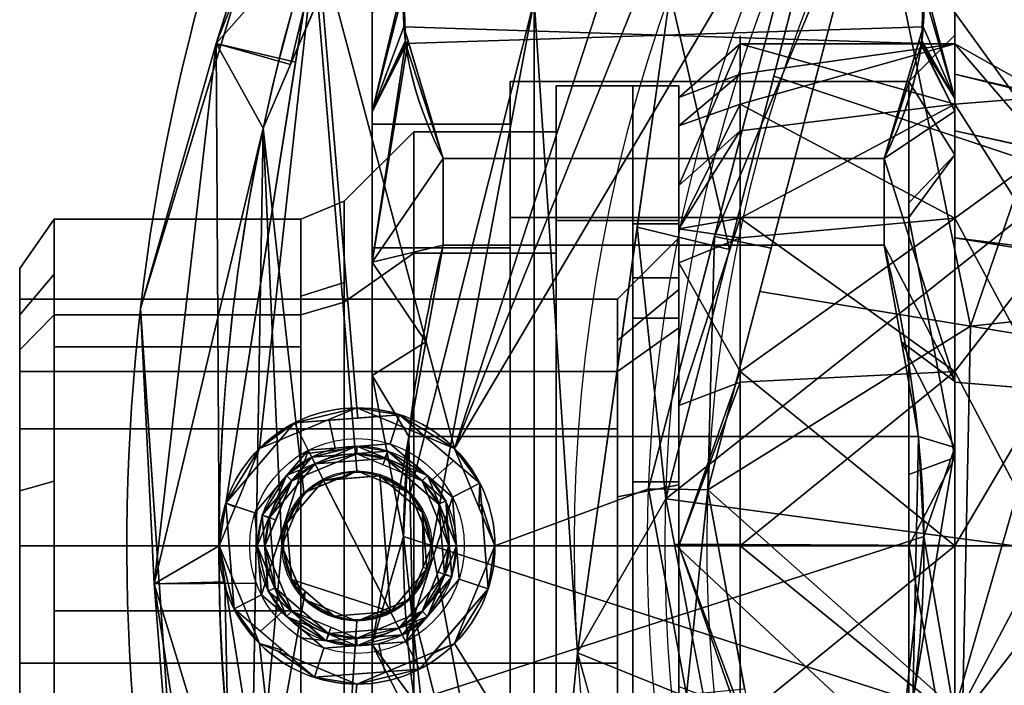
# Model space of a CAD drawing. Header units: millimetres. Extents: x -72 to 72, y -168 to 68.
# Tile 23 of 205: x -72 to -39, y -5 to 17. Entities that reach past the tile are written whole.
import ezdxf

# ---------------------------------------------------------------- set-up
doc = ezdxf.new("R2010")
doc.units = ezdxf.units.MM
for name, color, linetype, true_color in [('100', 7, 'Continuous', 0xffffff), ('102', 7, 'Continuous', 0xffffff), ('103', 7, 'Continuous', 0xffffff)]:
    doc.layers.add(name, color=color, linetype=linetype, true_color=true_color)

msp = doc.modelspace()

# ---------------------------------------------------------------- linework, layer by layer
at = {"layer": '100', "color": 163, "linetype": 'Continuous', "extrusion": (1, 0, 0)}
for centre in [(0, 0, -48), (0, 0, -41)]:
    msp.add_circle(centre, 16.625, dxfattribs=at)
at = {"layer": '100', "color": 163, "linetype": 'Continuous', "extrusion": (-1, 0, 0)}
msp.add_circle((0, 0, 50), 14.624, dxfattribs=at)
at = {"layer": '100', "color": 163, "linetype": 'Continuous'}
for centre, radius in [((-60.5, 0, 97), 4.5), ((-60.5, 0, 103), 3.5), ((-60.5, 0, 81.046), 2.446), ((-60.5, 0, 81), 2.446)]:
    msp.add_circle(centre, radius, dxfattribs=at)
at = {"layer": '100', "color": 163, "linetype": 'Continuous', "extrusion": (0, 0, -1)}
for centre, radius in [((60.5, 0, -102), 4.5), ((60.5, 0, -97), 3.25), ((60.5, 0, -89), 3.25), ((60.5, 0, -89), 3), ((60.5, 0, -97), 3), ((60.5, 0, -81), 2.4)]:
    msp.add_circle(centre, radius, dxfattribs=at)
for centre, radius, start, end in [((0, 0, -94), 68, 283.06797, 256.93203), ((0, 0, -81), 65, 283.06797, 256.93203), ((0, 0, -97), 51.024, 286.7388, 253.2612), ((0, 0, -80.215), 50.45, 286.0923, 253.9077)]:
    msp.add_arc(centre, radius, start, end, dxfattribs=at)
at = {"layer": '100', "color": 163, "linetype": 'Continuous'}
for centre, radius, start, end in [((0, 0, 84), 68, 283.06797, 256.93203), ((0, 0, 81), 53.418, 285.9698, 254.0302), ((0, 0, 97.321), 49.087, 286.8231, 253.1769), ((0, 0, 97), 65, 144.00001, 180), ((0, 0, 97), 65, 180, 216)]:
    msp.add_arc(centre, radius, start, end, dxfattribs=at)
for points in [[(-60.371, 31.294, 84), (-58.536, 32.845, 81.879), (-65.093, 16.377, 81.879)], [(-62.665, 15.7, 81), (-65.093, 16.377, 81.879), (-58.536, 32.845, 81.879)], [(-65.093, 16.377, 96.121), (-58.536, 32.845, 96.121), (-60.371, 31.294, 94)], [(-58.536, 32.845, 96.121), (-65.093, 16.377, 96.121), (-61.819, 20.086, 97)], [(-58.536, 32.845, 81.879), (-55.898, 31.469, 81), (-62.665, 15.7, 81)], [(-45.379, 23.329, 97), (-45.305, 32.916, 97), (-57.318, 3.182, 97)], [(-57.318, 3.182, 97), (-45.305, 32.916, 97), (-48.242, 31.116, 97)], [(-57.318, 3.182, 97), (-48.242, 31.116, 97), (-51.591, 31.92, 97), (-61.819, 20.086, 97)], [(-65.093, 16.377, 81.879), (-64.95, 16.287, 84), (-60.371, 31.294, 84)], [(-60.371, 31.294, 94), (-64.95, 16.287, 94), (-65.093, 16.377, 96.121)], [(-67.558, 7.738, 94), (-60.688, 30.254, 94), (-60.688, 30.254, 84), (-67.558, 7.738, 84)], [(-57.318, 3.182, 97), (-56, 0, 97), (-50.99, 1.861, 97), (-45.379, 23.329, 97)], [(-43.643, 22.468, 97.321), (-45.379, 23.329, 97), (-48.84, 10.088, 97)], [(-44.968, 22.871, 80.215), (-48.348, 9.661, 80.215), (-50.291, 18.008, 81)], [(-37.143, 12.068, 74.637), (-46.902, 15.314, 80.215), (-44.968, 22.871, 80.215)], [(-31.596, 22.956, 74.637), (-37.143, 12.068, 74.637), (-44.968, 22.871, 80.215)], [(-48.84, 10.088, 97), (-46.989, 9.705, 97.321), (-43.643, 22.468, 97.321)], [(-43.643, 22.468, 97.321), (-47.357, 8.301, 97.321), (-40.495, 7.169, 99.326)], [(-40.495, 7.169, 99.326), (-36.375, 19.185, 99.326), (-43.643, 22.468, 97.321)], [(-65.093, 16.377, 96.121), (-62.502, 15.774, 97), (-61.819, 20.086, 97)], [(-61.819, 20.086, 97), (-65, 0, 97), (-63.682, 3.182, 97)], [(-63.682, 3.182, 97), (-60.5, 4.5, 97), (-61.819, 20.086, 97)], [(-61.819, 20.086, 97), (-60.5, 4.5, 97), (-57.318, 3.182, 97)], [(-36.375, 19.185, 99.326), (-40.495, 7.169, 99.326), (-31.938, 8.07, 100)], [(-48.348, 9.661, 80.215), (-51.36, 10.389, 81), (-50.291, 18.008, 81)], [(-63.556, 13.623, 81), (-61.772, 17.781, 81), (-60.5, 2.446, 81), (-62.229, 1.729, 81)], [(-61.772, 17.781, 81), (-54.723, 17.781, 81), (-58.771, 1.729, 81), (-60.5, 2.446, 81)], [(-58.054, 0, 81), (-58.771, 1.729, 81), (-54.723, 17.781, 81)], [(-54.723, 17.781, 81), (-54.723, -17.781, 81), (-58.054, 0, 81)], [(-54.723, 17.781, 81), (-50.323, 17.781, 81), (-53.305, -3.477, 81)], [(-53.305, -3.477, 81), (-54.723, -17.781, 81), (-54.723, 17.781, 81)], [(-65.093, 16.377, 81.879), (-67.11, -1.234, 81.879), (-67.558, 7.738, 84)], [(-67.558, 7.738, 84), (-64.95, 16.287, 84), (-65.093, 16.377, 81.879)], [(-65.093, 16.377, 96.121), (-64.95, 16.287, 94), (-67.558, 7.738, 94)], [(-67.558, 7.738, 94), (-67.11, -1.234, 96.121), (-65.093, 16.377, 96.121)], [(-67.11, -1.234, 81.879), (-65.093, 16.377, 81.879), (-63.556, 13.623, 81)], [(-65.093, 16.377, 96.121), (-67.11, -1.234, 96.121), (-65, 0, 97)], [(-65.093, 16.377, 81.879), (-62.665, 15.7, 81), (-63.556, 13.623, 81)], [(-65, 0, 97), (-62.502, 15.774, 97), (-65.093, 16.377, 96.121)], [(-50, 11.752, 6.934), (-48, 13.529, 7.811), (-48, 16.372, 2.887)], [(-50, 14.624), (-48, 16.372, 2.887), (-48, 15.385, -2.713)], [(-48, 16.372, 2.887), (-50, 14.624), (-50, 11.752, 6.934)], [(-41, 16.372, -2.887), (-41, 10.686, -12.735), (-48, 14.397, -8.312)], [(-41, 14.397, 8.312), (-41, 16.372, -2.887), (-48, 16.372, 2.887)], [(-41, 16.372, -2.887), (-48, 15.385, -2.713), (-48, 16.372, 2.887)], [(-48, 16.372, 2.887), (-48, 13.529, 7.811), (-41, 14.397, 8.312)], [(-48, 14.397, -8.312), (-48, 15.385, -2.713), (-41, 16.372, -2.887)], [(-38, 12.882, -7.444), (-41, 13.529, -7.811), (-41, 16.372, -2.887)], [(-41, 16.372, -2.887), (-38, 14.68, 2.507), (-38, 12.882, -7.444)], [(-41, 16.372, -2.887), (-41, 15.385, 2.713), (-38, 14.68, 2.507)], [(-50.427, 1.534, 80.215), (-46.902, 15.314, 80.215), (-37.143, 12.068, 74.637)], [(-50, 13.694, -2.246), (-48, 15.385, -2.713), (-48, 14.397, -8.312)], [(-48, 15.385, -2.713), (-50, 13.694, -2.246), (-50, 14.624)], [(-38, 14.643, 2.573), (-41, 15.385, 2.713), (-41, 14.397, 8.312)], [(-41, 15.385, 2.713), (-38, 14.643, 2.573), (-38, 14.68, 2.507)], [(-50, -10.341, -10.341), (-50, 10.341, 10.341), (-50, 14.624)], [(-50, 14.624), (-50, 10.341, -10.341), (-50, 0, -14.624), (-50, -10.341, -10.341)], [(-41, 14.397, 8.312), (-38, 9.661, 11.333), (-38, 14.643, 2.573)], [(-48, 14.397, -8.312), (-50, 10.341, -10.341), (-50, 13.694, -2.246)], [(-48, 14.397, -8.312), (-48, 10.042, -11.967), (-50, 10.341, -10.341)], [(-41, 10.686, -12.735), (-48, 10.042, -11.967), (-48, 14.397, -8.312)], [(-41, 5.686, 15.622), (-41, 14.397, 8.312), (-48, 10.686, 12.735)], [(-41, 14.397, 8.312), (-48, 13.529, 7.811), (-48, 10.686, 12.735)], [(-41, 14.397, 8.312), (-41, 10.042, 11.967), (-38, 9.661, 11.333)], [(-63.556, 13.623, 81), (-63.807, -1.215, 81), (-67.11, -1.234, 81.879)], [(-62.946, 0, 81), (-63.981, -11.465, 81), (-63.556, 13.623, 81)], [(-63.556, 13.623, 81), (-62.229, 1.729, 81), (-62.946, 0, 81)], [(-48, 13.529, 7.811), (-50, 11.752, 6.934), (-50, 10.341, 10.341)], [(-50, 10.341, 10.341), (-48, 10.686, 12.735), (-48, 13.529, 7.811)], [(-41, 13.529, -7.811), (-38, 12.882, -7.444), (-38, 12.875, -7.485)], [(-41, 10.686, -12.735), (-41, 13.529, -7.811), (-38, 12.875, -7.485)], [(-41, 10.686, -12.735), (-38, 12.875, -7.485), (-38, 5.092, -13.992)], [(-37.143, 12.068, 74.637), (-39.054, 0, 74.637), (-50.427, 1.534, 80.215)], [(-50, 4.581, 12.727), (-48, 5.343, 14.68), (-48, 10.686, 12.735)], [(-48, 10.686, 12.735), (-50, 10.341, 10.341), (-50, 4.581, 12.727)], [(-41, 10.686, -12.735), (-41, 0, -16.624), (-48, 5.686, -15.622)], [(-48, 10.686, 12.735), (-48, 5.343, 14.68), (-41, 5.686, 15.622)], [(-48, 5.686, -15.622), (-48, 10.042, -11.967), (-41, 10.686, -12.735)], [(-38, 5.092, -13.992), (-41, 5.343, -14.68), (-41, 10.686, -12.735)], [(-50.427, 1.534, 80.215), (-53.305, -3.477, 81), (-51.36, 10.389, 81)], [(-51.36, 10.389, 81), (-48.348, 9.661, 80.215), (-50.427, 1.534, 80.215)], [(-50, 10.341, 10.341), (-50, -10.341, -10.341), (-50, -14.624)], [(-50, -14.624), (-50, -10.341, 10.341), (-50, 0, 14.624), (-50, 10.341, 10.341)], [(-48, 10.042, -11.967), (-50, 9.233, -10.8), (-50, 10.341, -10.341)], [(-48.84, 10.088, 97), (-50.99, 1.861, 97), (-49.053, 1.829, 97.321)], [(-50, 9.233, -10.8), (-48, 10.042, -11.967), (-48, 5.686, -15.622)], [(-49.053, 1.829, 97.321), (-46.989, 9.705, 97.321), (-48.84, 10.088, 97)], [(-38, 9.559, 11.371), (-41, 10.042, 11.967), (-41, 5.686, 15.622)], [(-41, 10.042, 11.967), (-38, 9.559, 11.371), (-38, 9.661, 11.333)], [(-38, -0.001, 14.889), (-38, 9.559, 11.371), (-41, 5.686, 15.622)], [(-50, 0, -14.624), (-50, 9.233, -10.8), (-48, 5.686, -15.622)], [(-40.495, 7.169, 99.326), (-47.357, 8.301, 97.321), (-49.053, 1.829, 97.321)], [(-40.495, 7.169, 99.326), (-31.898, 5.752, 100), (-31.938, 8.07, 100)], [(-67.11, -1.234, 81.879), (-66.95, -1.18, 84), (-67.558, 7.738, 84)], [(-67.558, 7.738, 94), (-66.95, -1.18, 94), (-67.11, -1.234, 96.121)], [(-67.558, 7.738, 84), (-67.46, 6.291, 84), (-67.46, 6.291, 94), (-67.558, 7.738, 94)], [(-40.751, -5.531, 99.326), (-40.495, 7.169, 99.326), (-49.053, 1.829, 97.321)], [(-31.898, 5.752, 100), (-40.495, 7.169, 99.326), (-40.751, -5.531, 99.326)], [(-65.884, -16.833, 94), (-67.46, 6.291, 94), (-67.46, 6.291, 84), (-65.884, -16.833, 84)], [(-48, 5.686, -15.622), (-48, 0, -15.622), (-50, 0, -14.624)], [(-41, 0, -16.624), (-48, 0, -15.622), (-48, 5.686, -15.622)], [(-41, 5.686, 15.622), (-48, 5.343, 14.68), (-48, 0, 16.624)], [(-48, 0, 16.624), (-41, -5.686, 15.622), (-41, 5.686, 15.622)], [(-41, 5.686, 15.622), (-41, 0, 15.622), (-38, -0.001, 14.889)], [(-40.751, -5.531, 99.326), (-31.723, -4.415, 100), (-31.898, 5.752, 100)], [(-48, 5.343, 14.68), (-50, 4.581, 12.727), (-50, 0, 14.624)], [(-50, 0, 14.624), (-48, 0, 16.624), (-48, 5.343, 14.68)], [(-41, 5.343, -14.68), (-38, 5.092, -13.992), (-38, 5.085, -13.997)], [(-38, 5.085, -13.997), (-41, 0, -16.624), (-41, 5.343, -14.68)], [(-41, -5.343, -14.68), (-38, 5.085, -13.997), (-38, -5.068, -14.004)], [(-38, 5.085, -13.997), (-41, -5.343, -14.68), (-41, 0, -16.624)], [(-60.5, 4.5, 97), (-63.682, 3.182, 97), (-62.543, 4.01, 102)], [(-62.543, 4.01, 102), (-60.474, 4.172, 102), (-60.5, 4.5, 97)], [(-57.318, 3.182, 97), (-60.5, 4.5, 97), (-59.109, 4.28, 102)], [(-60.5, 4.5, 97), (-60.474, 4.172, 102), (-59.109, 4.28, 102)], [(-59.109, 4.28, 102), (-61.412, 4.099, 102), (-61.209, 3.188, 103), (-59.418, 3.329, 103)], [(-59.418, 3.329, 103), (-58.053, 2.162, 103), (-57.353, 2.78, 102), (-59.109, 4.28, 102)], [(-59.109, 4.28, 102), (-56.49, 2.043, 102), (-57.318, 3.182, 97)], [(-64.78, 1.391, 102), (-62.543, 4.01, 102), (-63.682, 3.182, 97)], [(-62.543, 4.01, 102), (-64.78, 1.391, 102), (-63.829, 1.082, 103), (-62.089, 3.119, 103)], [(-62.089, 3.119, 103), (-61.209, 3.188, 103), (-61.412, 4.099, 102), (-62.543, 4.01, 102)], [(-61.975, 2.896, 97), (-62.798, 2.298, 89), (-60.5, 3.25, 89)], [(-60.5, 3.25, 89), (-62.798, 2.298, 89), (-62.621, 2.121, 89), (-60.5, 3, 89)], [(-57.381, 1.589, 103), (-59.418, 3.329, 103), (-62.089, 3.119, 103), (-58.911, -3.119, 103)], [(-60.5, 3.25, 89), (-59.496, 3.091, 97), (-61.975, 2.896, 97)], [(-60.5, 3.25, 89), (-59.587, 2.872, 89), (-59.496, 3.091, 97)], [(-58.202, 2.298, 89), (-60.5, 3.25, 89), (-60.5, 3, 89), (-58.379, 2.121, 89)], [(-63.682, 3.182, 97), (-64.476, 1.265, 97), (-64.78, 1.391, 102)], [(-62.089, 3.119, 103), (-63.829, 1.082, 103), (-63.619, -1.589, 103)], [(-63.619, -1.589, 103), (-61.582, -3.329, 103), (-58.911, -3.119, 103), (-62.089, 3.119, 103)], [(-62.798, 2.298, 89), (-61.975, 2.896, 97), (-63.591, 1.004, 97)], [(-61.862, 2.673, 97), (-63.353, 0.927, 97), (-63.591, 1.004, 97), (-61.975, 2.896, 97)], [(-60.5, 3, 89), (-62.621, 2.121, 89), (-61.862, 2.673, 97)], [(-59.573, 2.853, 97), (-61.862, 2.673, 97), (-61.975, 2.896, 97), (-59.496, 3.091, 97)], [(-61.862, 2.673, 97), (-59.573, 2.853, 97), (-60.5, 3, 89)], [(-59.573, 2.853, 97), (-59.657, 2.651, 89), (-60.5, 3, 89)], [(-59.496, 3.091, 97), (-59.587, 2.872, 89), (-58.202, 2.298, 89)], [(-57.827, 1.362, 97), (-59.573, 2.853, 97), (-59.496, 3.091, 97), (-57.604, 1.475, 97)], [(-58.202, 2.298, 89), (-57.604, 1.475, 97), (-59.496, 3.091, 97)], [(-56.524, 1.265, 97), (-57.318, 3.182, 97), (-56.49, 2.043, 102)], [(-63.353, 0.927, 97), (-61.862, 2.673, 97), (-62.621, 2.121, 89)], [(-58.379, 2.121, 89), (-59.657, 2.651, 89), (-59.573, 2.853, 97)], [(-59.573, 2.853, 97), (-57.827, 1.362, 97), (-58.379, 2.121, 89)], [(-56.49, 2.043, 102), (-57.353, 2.78, 102), (-58.053, 2.162, 103), (-57.381, 1.589, 103)], [(-62.798, 2.298, 89), (-63.75, 0, 89), (-63.5, 0, 89), (-62.621, 2.121, 89)], [(-63.591, 1.004, 97), (-63.372, 0.913, 89), (-62.798, 2.298, 89)], [(-62.229, 1.729, 81.046), (-60.953, 2.258, 81.046), (-61.59, 2.138, 81)], [(-60.5, 2.446, 81.046), (-61.892, 1.869, 81.046), (-61.892, 1.869, 81), (-60.5, 2.446, 81)], [(-59.41, -2.138, 81), (-61.59, 2.138, 81), (-59.758, 2.283, 81)], [(-60.953, 2.258, 81.046), (-60.986, 2.186, 81), (-61.59, 2.138, 81)], [(-59.758, 2.283, 81), (-60.986, 2.186, 81), (-60.5, 2.446, 81.046)], [(-60.986, 2.186, 81), (-60.953, 2.258, 81.046), (-60.5, 2.446, 81.046)], [(-60.5, 2.446, 81), (-58.771, 1.729, 81), (-58.771, 1.729, 81.046), (-60.5, 2.446, 81.046)], [(-59.758, 2.283, 81), (-60.5, 2.446, 81.046), (-58.771, 1.729, 81.046)], [(-58.771, 1.729, 81.046), (-58.362, 1.09, 81), (-59.758, 2.283, 81)], [(-59.758, 2.283, 81), (-58.362, 1.09, 81), (-58.217, -0.742, 81), (-59.41, -2.138, 81)], [(-58.379, 2.121, 89), (-57.5, 0, 89), (-57.25, 0, 89), (-58.202, 2.298, 89)], [(-57.604, 1.475, 97), (-58.202, 2.298, 89), (-57.25, 0, 89)], [(-62.621, 2.121, 89), (-63.151, 0.843, 89), (-63.353, 0.927, 97)], [(-62.229, 1.729, 81.046), (-61.59, 2.138, 81), (-62.783, 0.742, 81)], [(-62.638, -1.09, 81), (-62.783, 0.742, 81), (-61.59, 2.138, 81), (-59.41, -2.138, 81)], [(-57.5, 0, 89), (-58.379, 2.121, 89), (-57.827, 1.362, 97)], [(-57.381, 1.589, 103), (-57.171, -1.082, 103), (-56.22, -1.391, 102), (-56.49, 2.043, 102)], [(-56.49, 2.043, 102), (-56.438, 1.373, 102), (-56.524, 1.265, 97)], [(-62.946, 0, 81), (-62.229, 1.729, 81), (-62.229, 1.729, 81.046), (-62.946, 0, 81.046)], [(-62.783, 0.742, 81), (-62.946, 0, 81.046), (-62.229, 1.729, 81.046)], [(-62.229, 1.729, 81), (-61.892, 1.869, 81), (-61.892, 1.869, 81.046), (-62.229, 1.729, 81.046)], [(-58.771, 1.729, 81), (-58.631, 1.392, 81), (-58.631, 1.392, 81.046), (-58.771, 1.729, 81.046)], [(-58.362, 1.09, 81), (-58.771, 1.729, 81.046), (-58.054, 0, 81.046)], [(-46.959, -19.959, 97), (-50.99, 1.861, 97), (-56, 0, 97), (-57.318, -3.182, 97)], [(-49.053, 1.829, 97.321), (-50.99, 1.861, 97), (-49.753, -4.838, 97)], [(-49.753, -4.838, 97), (-47.861, -4.655, 97.321), (-49.053, 1.829, 97.321)], [(-49.053, 1.829, 97.321), (-47.54, -6.399, 97.321), (-40.751, -5.531, 99.326)], [(-64.78, 1.391, 102), (-64.476, 1.265, 97), (-65, 0, 97)], [(-64.51, -2.043, 102), (-64.78, 1.391, 102), (-65, 0, 97)], [(-63.619, -1.589, 103), (-63.829, 1.082, 103), (-64.78, 1.391, 102), (-64.51, -2.043, 102)], [(-58.911, -3.119, 103), (-57.171, -1.082, 103), (-57.381, 1.589, 103)], [(-58.054, 0, 81.046), (-58.631, 1.392, 81.046), (-58.631, 1.392, 81), (-58.054, 0, 81)], [(-57.604, 1.475, 97), (-57.409, -1.004, 97), (-57.647, -0.927, 97), (-57.827, 1.362, 97)], [(-57.827, 1.362, 97), (-57.647, -0.927, 97), (-57.5, 0, 89)], [(-57.25, 0, 89), (-57.409, -1.004, 97), (-57.604, 1.475, 97)], [(-56, 0, 97), (-56.524, 1.265, 97), (-56.438, 1.373, 102)], [(-56.438, 1.373, 102), (-56.22, -1.391, 102), (-56, 0, 97)], [(-53.305, -3.477, 81), (-50.427, 1.534, 80.215), (-49.14, -5.168, 80.215)], [(-39.054, 0, 74.637), (-50.144, 0.059, 80.215), (-50.427, 1.534, 80.215)], [(-63.75, 0, 89), (-63.591, 1.004, 97), (-63.396, -1.475, 97)], [(-63.75, 0, 89), (-63.372, 0.913, 89), (-63.591, 1.004, 97)], [(-63.396, -1.475, 97), (-63.591, 1.004, 97), (-63.353, 0.927, 97), (-63.173, -1.362, 97)], [(-58.054, 0, 81.046), (-58.339, -0.687, 81.046), (-58.362, 1.09, 81)], [(-58.339, -0.687, 81.046), (-58.217, -0.742, 81), (-58.362, 1.09, 81)], [(-63.353, 0.927, 97), (-63.151, 0.843, 89), (-63.5, 0, 89)], [(-63.173, -1.362, 97), (-63.353, 0.927, 97), (-63.5, 0, 89)], [(-62.946, 0, 81.046), (-62.783, 0.742, 81), (-62.638, -1.09, 81)], [(-67.11, -1.234, 96.121), (-64.815, -1.168, 97), (-65, 0, 97)], [(-65, 0, 97), (-63.682, -3.182, 97), (-64.51, -2.043, 102)], [(-63.682, -3.182, 97), (-65, 0, 97), (-61.819, -20.086, 97)], [(-63.396, -1.475, 97), (-62.798, -2.298, 89), (-63.75, 0, 89)], [(-62.621, -2.121, 89), (-63.5, 0, 89), (-63.75, 0, 89), (-62.798, -2.298, 89)], [(-58.202, -2.298, 89), (-57.25, 0, 89), (-57.5, 0, 89), (-58.379, -2.121, 89)], [(-57.25, 0, 89), (-57.628, -0.913, 89), (-57.409, -1.004, 97)], [(-50.144, 0.059, 80.215), (-39.054, 0, 74.637), (-37.143, -12.068, 74.637)], [(-37.143, -12.068, 74.637), (-47.17, -15.434, 80.215), (-50.144, 0.059, 80.215)], [(-48, -5.343, 14.68), (-48, 0, 16.624), (-50, 0, 14.624)], [(-50, 0, -14.624), (-48, 0, -15.622), (-48, -5.686, -15.622)], [(-48, -5.686, -15.622), (-50, -9.233, -10.8), (-50, 0, -14.624)], [(-50, 0, 14.624), (-50, -4.581, 12.727), (-48, -5.343, 14.68)], [(-41, 0, -16.624), (-41, -10.686, -12.735), (-48, -5.686, -15.622)], [(-48, -5.686, -15.622), (-48, 0, -15.622), (-41, 0, -16.624)], [(-48, 0, 16.624), (-48, -5.343, 14.68), (-41, -5.686, 15.622)], [(-38, -0.009, 14.892), (-41, 0, 15.622), (-41, -5.686, 15.622)], [(-38, -0.009, 14.892), (-38, -0.001, 14.889), (-41, 0, 15.622)], [(-63.981, -11.465, 81), (-62.946, 0, 81), (-62.229, -1.729, 81)], [(-63.5, 0, 89), (-62.621, -2.121, 89), (-63.173, -1.362, 97)], [(-62.946, 0, 81.046), (-62.369, -1.392, 81.046), (-62.369, -1.392, 81), (-62.946, 0, 81)], [(-62.638, -1.09, 81), (-62.275, -1.619, 81.046), (-62.946, 0, 81.046)], [(-58.771, -1.729, 81), (-58.054, 0, 81), (-54.723, -17.781, 81)], [(-58.054, 0, 81), (-58.771, -1.729, 81), (-58.771, -1.729, 81.046), (-58.054, 0, 81.046)], [(-57.647, -0.927, 97), (-57.849, -0.843, 89), (-57.5, 0, 89)], [(-57.318, -3.182, 97), (-56, 0, 97), (-56.22, -1.391, 102)], [(-41, -5.686, 15.622), (-38, -9.557, 11.365), (-38, -0.009, 14.892)], [(-58.771, -1.729, 81.046), (-59.41, -2.138, 81), (-58.217, -0.742, 81)], [(-57.647, -0.927, 97), (-59.138, -2.673, 97), (-58.379, -2.121, 89)], [(-59.138, -2.673, 97), (-57.647, -0.927, 97), (-57.409, -1.004, 97), (-59.025, -2.896, 97)], [(-58.217, -0.742, 81), (-58.339, -0.687, 81.046), (-58.771, -1.729, 81.046)], [(-58.379, -2.121, 89), (-57.849, -0.843, 89), (-57.647, -0.927, 97)], [(-57.409, -1.004, 97), (-57.628, -0.913, 89), (-58.202, -2.298, 89)], [(-64.815, -1.168, 97), (-67.11, -1.234, 96.121), (-64.447, -18.759, 96.121)], [(-65.884, -16.833, 84), (-66.95, -1.18, 84), (-67.11, -1.234, 81.879)], [(-67.11, -1.234, 96.121), (-66.95, -1.18, 94), (-65.884, -16.833, 94)], [(-67.11, -1.234, 81.879), (-63.807, -1.215, 81), (-63.981, -11.465, 81)], [(-63.981, -11.465, 81), (-64.447, -18.759, 81.879), (-67.11, -1.234, 81.879)], [(-67.11, -1.234, 81.879), (-64.447, -18.759, 81.879), (-65.884, -16.833, 84)], [(-65.884, -16.833, 94), (-64.447, -18.759, 96.121), (-67.11, -1.234, 96.121)], [(-64.447, -18.759, 96.121), (-62.13, -18.122, 97), (-64.815, -1.168, 97)], [(-62.638, -1.09, 81), (-62.178, -1.483, 81), (-62.275, -1.619, 81.046)], [(-59.41, -2.138, 81), (-61.242, -2.283, 81), (-62.638, -1.09, 81)], [(-58.202, -2.298, 89), (-59.025, -2.896, 97), (-57.409, -1.004, 97)], [(-58.457, -4.01, 102), (-56.22, -1.391, 102), (-57.171, -1.082, 103), (-58.911, -3.119, 103)], [(-64.51, -2.043, 102), (-63.647, -2.78, 102), (-62.947, -2.162, 103), (-63.619, -1.589, 103)], [(-61.504, -3.091, 97), (-63.396, -1.475, 97), (-63.173, -1.362, 97), (-61.427, -2.853, 97)], [(-62.798, -2.298, 89), (-63.396, -1.475, 97), (-61.504, -3.091, 97)], [(-61.427, -2.853, 97), (-63.173, -1.362, 97), (-62.621, -2.121, 89)], [(-62.369, -1.392, 81), (-62.369, -1.392, 81.046), (-62.229, -1.729, 81.046)], [(-62.229, -1.729, 81.046), (-62.229, -1.729, 81), (-62.369, -1.392, 81)], [(-62.229, -1.729, 81.046), (-62.275, -1.619, 81.046), (-62.178, -1.483, 81)], [(-62.229, -1.729, 81.046), (-62.178, -1.483, 81), (-61.242, -2.283, 81)], [(-56.22, -1.391, 102), (-58.021, -3.499, 102), (-57.318, -3.182, 97)], [(-62.229, -1.729, 81), (-60.5, -2.446, 81), (-61.52, -17.781, 81), (-63.981, -11.465, 81)], [(-60.5, -2.446, 81), (-62.229, -1.729, 81), (-62.229, -1.729, 81.046), (-60.5, -2.446, 81.046)], [(-61.242, -2.283, 81), (-60.5, -2.446, 81.046), (-62.229, -1.729, 81.046)], [(-54.723, -17.781, 81), (-61.52, -17.781, 81), (-60.5, -2.446, 81), (-58.771, -1.729, 81)], [(-59.41, -2.138, 81), (-58.771, -1.729, 81.046), (-60.5, -2.446, 81.046)], [(-60.5, -2.446, 81.046), (-59.108, -1.869, 81.046), (-59.108, -1.869, 81), (-60.5, -2.446, 81)], [(-58.771, -1.729, 81), (-59.108, -1.869, 81), (-59.108, -1.869, 81.046), (-58.771, -1.729, 81.046)], [(-62.932, -3.391, 102), (-64.51, -2.043, 102), (-63.682, -3.182, 97)], [(-61.582, -3.329, 103), (-62.947, -2.162, 103), (-63.647, -2.78, 102), (-61.891, -4.28, 102)], [(-62.798, -2.298, 89), (-60.5, -3.25, 89), (-60.5, -3, 89), (-62.621, -2.121, 89)], [(-62.621, -2.121, 89), (-61.343, -2.651, 89), (-61.427, -2.853, 97)], [(-60.5, -2.446, 81.046), (-61.242, -2.283, 81), (-59.41, -2.138, 81)], [(-58.379, -2.121, 89), (-60.5, -3, 89), (-60.5, -3.25, 89), (-58.202, -2.298, 89)], [(-60.5, -3, 89), (-58.379, -2.121, 89), (-59.138, -2.673, 97)], [(-61.504, -3.091, 97), (-61.413, -2.872, 89), (-62.798, -2.298, 89)], [(-59.025, -2.896, 97), (-58.202, -2.298, 89), (-60.5, -3.25, 89)], [(-59.025, -2.896, 97), (-61.504, -3.091, 97), (-61.427, -2.853, 97), (-59.138, -2.673, 97)], [(-60.5, -3.25, 89), (-61.413, -2.872, 89), (-61.504, -3.091, 97)], [(-61.427, -2.853, 97), (-61.343, -2.651, 89), (-60.5, -3, 89)], [(-59.138, -2.673, 97), (-61.427, -2.853, 97), (-60.5, -3, 89)], [(-63.682, -3.182, 97), (-63.062, -3.439, 97), (-62.932, -3.391, 102)], [(-61.819, -20.086, 97), (-60.5, -4.5, 97), (-63.682, -3.182, 97)], [(-61.891, -4.28, 102), (-59.588, -4.099, 102), (-59.791, -3.188, 103), (-61.582, -3.329, 103)], [(-46.959, -19.959, 97), (-57.318, -3.182, 97), (-60.5, -4.5, 97), (-61.819, -20.086, 97)], [(-60.5, -3.25, 89), (-61.504, -3.091, 97), (-59.025, -2.896, 97)], [(-58.911, -3.119, 103), (-59.791, -3.188, 103), (-59.588, -4.099, 102), (-58.457, -4.01, 102)], [(-58.021, -3.499, 102), (-57.938, -3.439, 97), (-57.318, -3.182, 97)], [(-61.891, -4.28, 102), (-62.932, -3.391, 102), (-63.062, -3.439, 97)], [(-63.062, -3.439, 97), (-60.5, -4.5, 97), (-61.891, -4.28, 102)], [(-60.5, -4.5, 97), (-57.938, -3.439, 97), (-58.457, -4.01, 102)], [(-57.938, -3.439, 97), (-58.021, -3.499, 102), (-58.457, -4.01, 102)], [(-53.305, -3.477, 81), (-49.352, -17.781, 81), (-54.723, -17.781, 81)], [(-49.14, -5.168, 80.215), (-52.725, -5.573, 81), (-53.305, -3.477, 81)], [(-58.457, -4.01, 102), (-61.891, -4.28, 102), (-60.5, -4.5, 97)], [(-31.642, -9.161, 100), (-31.723, -4.415, 100), (-40.751, -5.531, 99.326)]]:
    msp.add_3dface(points, dxfattribs=at)
at = {"layer": '102', "color": 72, "linetype": 'Continuous', "extrusion": (1, 0, 0)}
for centre, radius in [((0, 0, -54), 15), ((0, 0, -58.65), 13.5), ((0, 0, -60.914), 11.236), ((0, 0, -70.38), 10.65), ((0, 0, -52), 8.05)]:
    msp.add_circle(centre, radius, dxfattribs=at)
at = {"layer": '102', "color": 72, "linetype": 'Continuous', "extrusion": (-1, 0, 0)}
for centre, radius in [((0, 0, 50), 15), ((0, 0, 54), 13.5), ((0, 0, 62.328), 10.65), ((0, 0, 50), 10.05), ((0, 0, 71.5), 9.05), ((0, 0, 71.5), 8.05)]:
    msp.add_circle(centre, radius, dxfattribs=at)
at = {"layer": '102', "color": 72, "linetype": 'Continuous'}
for points in [[(-54, 10.607, 10.607), (-54, 15), (-54, 13.5), (-54, 9.546, 9.546)], [(-54, 9.546, -9.546), (-54, 13.5), (-54, 15), (-54, 10.607, -10.607)], [(-54, 10.607, 10.607), (-50, 10.607, 10.607), (-50, 15), (-54, 15)], [(-54, 15), (-50, 15), (-50, 10.607, -10.607), (-54, 10.607, -10.607)], [(-50, 10.607, -10.607), (-50, 15), (-50, 10.05), (-50, 7.106, -7.106)], [(-50, 7.106, 7.106), (-50, 10.05), (-50, 15), (-50, 10.607, 10.607)], [(-58.65, 9.546, 9.546), (-58.65, 13.5), (-60.914, 11.236), (-60.914, 7.945, 7.945)], [(-58.65, 13.5), (-58.65, 9.546, -9.546), (-60.914, 7.945, -7.945), (-60.914, 11.236)], [(-58.65, 9.546, 9.546), (-54, 9.546, 9.546), (-54, 13.5), (-58.65, 13.5)], [(-58.65, 13.5), (-54, 13.5), (-54, 9.546, -9.546), (-58.65, 9.546, -9.546)], [(-62.328, 10.65), (-62.328, 8.139, 6.062), (-60.914, 8.587, 6.396), (-60.914, 11.236)], [(-62.328, 8.139, -6.062), (-62.328, 10.65), (-60.914, 11.236), (-60.914, 8.587, -6.396)], [(-70.38, 10.65), (-70.38, 8.862, -4.317), (-71.5, 7.53, -3.668), (-71.5, 9.05)], [(-71.5, 9.05), (-71.5, 7.53, 3.668), (-70.38, 8.862, 4.317), (-70.38, 10.65)], [(-70.38, 7.531, -7.531), (-70.38, 10.65), (-62.328, 10.65), (-62.328, 7.531, -7.531)], [(-62.328, 7.531, 7.531), (-62.328, 10.65), (-70.38, 10.65), (-70.38, 7.531, 7.531)], [(-54, 10.607, -10.607), (-54, 0, -15), (-54, 0, -13.5), (-54, 9.546, -9.546)], [(-54, 9.546, 9.546), (-54, 0, 13.5), (-54, 0, 15), (-54, 10.607, 10.607)], [(-54, 0, 15), (-50, 0, 15), (-50, 10.607, 10.607), (-54, 10.607, 10.607)], [(-54, 10.607, -10.607), (-50, 10.607, -10.607), (-50, 0, -15), (-54, 0, -15)], [(-50, 10.607, 10.607), (-50, 0, 15), (-50, 0, 10.05), (-50, 7.106, 7.106)], [(-50, 7.106, -7.106), (-50, 0, -10.05), (-50, 0, -15), (-50, 10.607, -10.607)], [(-50, 10.05), (-50, 8.363, 4.074), (-52, 6.698, 3.263), (-52, 8.05)], [(-52, 8.05), (-52, 6.698, -3.263), (-50, 8.363, -4.074), (-50, 10.05)], [(-58.65, 0, 13.5), (-58.65, 9.546, 9.546), (-60.914, 7.945, 7.945), (-60.914, 0, 11.236)], [(-58.65, 9.546, -9.546), (-58.65, 0, -13.5), (-60.914, 0, -11.236), (-60.914, 7.945, -7.945)], [(-58.65, 0, 13.5), (-54, 0, 13.5), (-54, 9.546, 9.546), (-58.65, 9.546, 9.546)], [(-58.65, 9.546, -9.546), (-54, 9.546, -9.546), (-54, 0, -13.5), (-58.65, 0, -13.5)], [(-71.5, 6.399, 6.399), (-71.5, 9.05), (-71.5, 8.05), (-71.5, 5.692, 5.692)], [(-71.5, 9.05), (-71.5, 6.399, -6.399), (-71.5, 5.692, -5.692), (-71.5, 8.05)], [(-70.38, 7.531, 7.531), (-70.38, 8.862, 4.317), (-71.5, 7.53, 3.668), (-71.5, 6.399, 6.399)], [(-71.5, 6.399, -6.399), (-71.5, 7.53, -3.668), (-70.38, 8.862, -4.317), (-70.38, 7.531, -7.531)], [(-60.914, 7.945, 7.945), (-60.914, 8.587, 6.396), (-62.328, 8.139, 6.062), (-62.328, 7.531, 7.531)], [(-62.328, 7.531, -7.531), (-62.328, 8.139, -6.062), (-60.914, 8.587, -6.396), (-60.914, 7.945, -7.945)], [(-50, 7.106, -7.106), (-50, 8.363, -4.074), (-52, 6.698, -3.263), (-52, 5.692, -5.692)], [(-52, 5.692, 5.692), (-52, 6.698, 3.263), (-50, 8.363, 4.074), (-50, 7.106, 7.106)], [(-71.5, 5.692, 5.692), (-71.5, 8.05), (-52, 8.05), (-52, 5.692, 5.692)], [(-52, 5.692, -5.692), (-52, 8.05), (-71.5, 8.05), (-71.5, 5.692, -5.692)], [(-60.914, 7.945, -7.945), (-60.914, 3.158, -9.928), (-62.328, 2.993, -9.41), (-62.328, 7.531, -7.531)], [(-62.328, 7.531, 7.531), (-62.328, 2.993, 9.41), (-60.914, 3.158, 9.928), (-60.914, 7.945, 7.945)], [(-70.38, 7.531, -7.531), (-70.38, 2.117, -9.773), (-71.5, 1.799, -8.305), (-71.5, 6.399, -6.399)], [(-71.5, 6.399, 6.399), (-71.5, 1.799, 8.305), (-70.38, 2.117, 9.773), (-70.38, 7.531, 7.531)], [(-70.38, 7.531, 7.531), (-70.38, 6.489, 7.962), (-62.328, 6.489, 7.962), (-62.328, 7.531, 7.531)], [(-62.328, 7.531, -7.531), (-62.328, 6.489, -7.962), (-70.38, 6.489, -7.962), (-70.38, 7.531, -7.531)], [(-50, 7.106, 7.106), (-50, 1.998, 9.222), (-52, 1.6, 7.387), (-52, 5.692, 5.692)], [(-52, 5.692, -5.692), (-52, 1.6, -7.387), (-50, 1.998, -9.222), (-50, 7.106, -7.106)], [(-70.38, 0, -10.65), (-70.38, 6.489, -7.962), (-62.328, 6.489, -7.962), (-62.328, 0, -10.65)], [(-62.328, 0, 10.65), (-62.328, 6.489, 7.962), (-70.38, 6.489, 7.962), (-70.38, 0, 10.65)], [(-71.5, 0, -8.05), (-71.5, 5.692, -5.692), (-71.5, 6.399, -6.399), (-71.5, 0, -9.05)], [(-71.5, 5.692, 5.692), (-71.5, 0, 8.05), (-71.5, 0, 9.05), (-71.5, 6.399, 6.399)], [(-71.5, 5.692, -5.692), (-71.5, 3.817, -6.469), (-52, 3.817, -6.469), (-52, 5.692, -5.692)], [(-52, 5.692, 5.692), (-52, 3.817, 6.469), (-71.5, 3.817, 6.469), (-71.5, 5.692, 5.692)], [(-71.5, 0, 8.05), (-71.5, 3.817, 6.469), (-52, 3.817, 6.469), (-52, 0, 8.05)], [(-52, 0, -8.05), (-52, 3.817, -6.469), (-71.5, 3.817, -6.469), (-71.5, 0, -8.05)], [(-60.914, 0, 11.236), (-60.914, 3.158, 9.928), (-62.328, 2.993, 9.41), (-62.328, 0, 10.65)], [(-62.328, 0, -10.65), (-62.328, 2.993, -9.41), (-60.914, 3.158, -9.928), (-60.914, 0, -11.236)], [(-70.38, 0, 10.65), (-70.38, 2.117, 9.773), (-71.5, 1.799, 8.305), (-71.5, 0, 9.05)], [(-71.5, 0, -9.05), (-71.5, 1.799, -8.305), (-70.38, 2.117, -9.773), (-70.38, 0, -10.65)], [(-50, 0, -10.05), (-50, 1.998, -9.222), (-52, 1.6, -7.387), (-52, 0, -8.05)], [(-52, 0, 8.05), (-52, 1.6, 7.387), (-50, 1.998, 9.222), (-50, 0, 10.05)], [(-71.5, 0, -9.05), (-71.5, -6.399, -6.399), (-71.5, -5.692, -5.692), (-71.5, 0, -8.05)], [(-70.38, 0, -10.65), (-70.38, -6.489, -7.962), (-71.5, -5.514, -6.766), (-71.5, 0, -9.05)], [(-71.5, 0, 9.05), (-71.5, -5.514, 6.766), (-70.38, -6.489, 7.962), (-70.38, 0, 10.65)], [(-71.5, 0, -8.05), (-71.5, -3.817, -6.469), (-52, -3.817, -6.469), (-52, 0, -8.05)], [(-62.328, 0, -10.65), (-62.328, -2.117, -9.773), (-70.38, -2.117, -9.773), (-70.38, 0, -10.65)], [(-60.914, 0, -11.236), (-60.914, -3.158, -9.928), (-62.328, -2.993, -9.41), (-62.328, 0, -10.65)], [(-62.328, 0, 10.65), (-62.328, -2.993, 9.41), (-60.914, -3.158, 9.928), (-60.914, 0, 11.236)], [(-58.65, -9.546, 9.546), (-58.65, 0, 13.5), (-60.914, 0, 11.236), (-60.914, -7.945, 7.945)], [(-58.65, 0, -13.5), (-54, 0, -13.5), (-54, -9.546, -9.546), (-58.65, -9.546, -9.546)], [(-54, 0, -15), (-54, -10.607, -10.607), (-54, -9.546, -9.546), (-54, 0, -13.5)], [(-54, -10.607, 10.607), (-54, 0, 15), (-54, 0, 13.5), (-54, -9.546, 9.546)], [(-54, 0, -15), (-50, 0, -15), (-50, -10.607, -10.607), (-54, -10.607, -10.607)], [(-50, 0, 10.05), (-50, -6.124, 7.514), (-52, -4.905, 6.018), (-52, 0, 8.05)], [(-52, 0, -8.05), (-52, -4.905, -6.018), (-50, -6.124, -7.514), (-50, 0, -10.05)], [(-50, -10.607, -10.607), (-50, 0, -15), (-50, 0, -10.05), (-50, -7.106, -7.106)], [(-71.5, -6.399, 6.399), (-71.5, 0, 9.05), (-71.5, 0, 8.05), (-71.5, -5.692, 5.692)], [(-52, 0, 8.05), (-52, -3.817, 6.469), (-71.5, -3.817, 6.469), (-71.5, 0, 8.05)], [(-70.38, 0, 10.65), (-70.38, -2.117, 9.773), (-62.328, -2.117, 9.773), (-62.328, 0, 10.65)], [(-58.65, 0, -13.5), (-58.65, -9.546, -9.546), (-60.914, -7.945, -7.945), (-60.914, 0, -11.236)], [(-58.65, -9.546, 9.546), (-54, -9.546, 9.546), (-54, 0, 13.5), (-58.65, 0, 13.5)], [(-54, -10.607, 10.607), (-50, -10.607, 10.607), (-50, 0, 15), (-54, 0, 15)], [(-50, -7.106, 7.106), (-50, 0, 10.05), (-50, 0, 15), (-50, -10.607, 10.607)], [(-70.38, -7.531, -7.531), (-70.38, -2.117, -9.773), (-62.328, -2.117, -9.773), (-62.328, -7.531, -7.531)], [(-62.328, -7.531, 7.531), (-62.328, -2.117, 9.773), (-70.38, -2.117, 9.773), (-70.38, -7.531, 7.531)], [(-60.914, -7.945, 7.945), (-60.914, -3.158, 9.928), (-62.328, -2.993, 9.41), (-62.328, -7.531, 7.531)], [(-62.328, -7.531, -7.531), (-62.328, -2.993, -9.41), (-60.914, -3.158, -9.928), (-60.914, -7.945, -7.945)], [(-71.5, -5.692, 5.692), (-71.5, -3.817, 6.469), (-52, -3.817, 6.469), (-52, -5.692, 5.692)], [(-52, -5.692, -5.692), (-52, -3.817, -6.469), (-71.5, -3.817, -6.469), (-71.5, -5.692, -5.692)]]:
    msp.add_3dface(points, dxfattribs=at)
at = {"layer": '103', "color": 72, "linetype": 'Continuous'}
for p, q in [((-57.691, 12.633, 18.619), (-43.309, 12.633, 18.619)), ((-43.309, 12.633, -18.619), (-57.691, 12.633, -18.619)), ((-57.691, 9.808, -20.25), (-43.309, 9.808, -20.25)), ((-43.309, 9.808, 20.25), (-57.691, 9.808, 20.25))]:
    msp.add_line(p, q, dxfattribs=at)
at = {"layer": '103', "color": 72, "linetype": 'Continuous', "extrusion": (-1, 0, 0)}
for centre, radius in [((0, 0, 60), 18.5), ((0, 0, 41), 16.645), ((0, 0, 55.5), 15.146), ((0, 0, 50), 15), ((0, 0, 51.5), 10.5), ((0, 0, 50), 10.5)]:
    msp.add_circle(centre, radius, dxfattribs=at)
at = {"layer": '103', "color": 72, "linetype": 'Continuous', "extrusion": (1, 0, 0)}
for centre, radius in [((0, 0, -41), 18.5), ((0, 0, -42.5), 15.146), ((0, 0, -51.5), 15), ((0, 0, -60), 13.75), ((0, 0, -55.5), 13.75)]:
    msp.add_circle(centre, radius, dxfattribs=at)
for start, end in [(55.8419, 64.1581), (295.8419, 304.1581)]:
    msp.add_arc((0, 0, -57.691), 22.5, start, end, dxfattribs=at)
at = {"layer": '103', "color": 72, "linetype": 'Continuous', "extrusion": (-1, 0, 0)}
for start, end in [(115.8419, 124.1581), (235.8419, 244.1581)]:
    msp.add_arc((0, 0, 43.309), 22.5, start, end, dxfattribs=at)
at = {"layer": '103', "color": 72, "linetype": 'Continuous'}
for points in [[(-57.691, 22.441, 1.631), (-58.501, 20.831, 4.419), (-58.986, 19.205, 7.236), (-58.993, 15.904, 12.953), (-58.502, 14.246, 15.825), (-57.691, 12.633, 18.619)], [(-57.691, 12.633, -18.619), (-58.501, 14.243, -15.831), (-58.986, 15.869, -13.014), (-58.993, 19.17, -7.297), (-58.502, 20.828, -4.425), (-57.691, 22.441, -1.631)], [(-43.309, 12.633, 18.619), (-42.499, 14.243, 15.831), (-42.014, 15.869, 13.014), (-42.007, 19.17, 7.297), (-42.498, 20.828, 4.425), (-43.309, 22.441, 1.631)], [(-43.309, 22.441, -1.631), (-42.499, 20.831, -4.419), (-42.014, 19.205, -7.236), (-42.007, 15.904, -12.953), (-42.498, 14.246, -15.825), (-43.309, 12.633, -18.619)], [(-57.691, -9.808, -20.25), (-58.5, -6.593, -20.25), (-58.989, -3.302, -20.25), (-58.99, 3.294, -20.25), (-58.493, 6.62, -20.25), (-57.691, 9.808, -20.25)], [(-57.691, 9.808, 20.25), (-58.493, 6.62, 20.25), (-58.99, 3.294, 20.25), (-58.989, -3.302, 20.25), (-58.5, -6.593, 20.25), (-57.691, -9.808, 20.25)], [(-43.309, 9.808, -20.25), (-42.507, 6.62, -20.25), (-42.01, 3.294, -20.25), (-42.011, -3.302, -20.25), (-42.5, -6.593, -20.25), (-43.309, -9.808, -20.25)], [(-43.309, -9.808, 20.25), (-42.5, -6.593, 20.25), (-42.011, -3.302, 20.25), (-42.01, 3.294, 20.25), (-42.507, 6.62, 20.25), (-43.309, 9.808, 20.25)]]:
    msp.add_open_spline(points, degree=3, knots=[0, 0, 0, 0, 0.5, 0.5, 1, 1, 1, 1], dxfattribs=at)
for points in [[(-60, 14.147, -10.186), (-60, 17.384, -6.327), (-58.913, 18.696, -8.118)], [(-58.913, 18.696, -8.118), (-58.968, 16.926, -11.184), (-60, 14.147, -10.186)], [(-58.968, 18.148, 9.066), (-58.913, 16.378, 12.132), (-42.032, 16.926, 11.184), (-42.087, 18.696, 8.118)], [(-58.968, 16.926, -11.184), (-58.913, 18.696, -8.118), (-42.032, 18.148, -9.066), (-42.087, 16.378, -12.132)], [(-41, 14.592, 10.738), (-41, 18.5), (-42.087, 18.696, 8.118)], [(-42.087, 18.696, 8.118), (-42.032, 16.926, 11.184), (-41, 14.592, 10.738)], [(-41, 18.5), (-41, 14.592, -10.738), (-42.032, 18.148, -9.066)], [(-41, 14.172, -11.892), (-41, 18.5), (-41, 16.646), (-41, 12.751, -10.7)], [(-41, 12.751, 10.7), (-41, 16.646), (-41, 18.5), (-41, 14.172, 11.892)], [(-60, 14.147, 10.186), (-58.916, 16.472, 11.97), (-58.968, 18.148, 9.066)], [(-58.968, 18.148, 9.066), (-60, 17.384, 6.327), (-60, 14.147, 10.186)], [(-41, 14.592, -10.738), (-42.084, 16.472, -11.97), (-42.032, 18.148, -9.066)], [(-60, 17.384, 6.327), (-60, 17.384, -6.327), (-60, 13.75)], [(-60, 13.75), (-60, 9.723, 9.723), (-60, 9.25, 16.021), (-60, 17.384, 6.327)], [(-60, 17.384, -6.327), (-60, 9.25, -16.021), (-60, 9.723, -9.723), (-60, 13.75)], [(-58.968, 16.926, -11.184), (-58.831, 16.463, -11.985), (-60, 14.147, -10.186)], [(-42.087, 16.378, -12.132), (-43.309, 12.633, -18.619), (-57.691, 12.633, -18.619), (-58.968, 16.926, -11.184)], [(-58.913, 16.378, 12.132), (-57.691, 12.633, 18.619), (-43.309, 12.633, 18.619), (-42.032, 16.926, 11.184)], [(-42.032, 16.926, 11.184), (-42.169, 16.463, 11.985), (-41, 14.592, 10.738)], [(-58.913, 16.378, 12.132), (-58.916, 16.472, 11.97), (-60, 14.147, 10.186)], [(-60, 9.25, -16.021), (-60, 14.147, -10.186), (-58.831, 16.463, -11.985)], [(-58.831, 16.463, -11.985), (-57.691, 12.633, -18.619), (-60, 9.25, -16.021)], [(-60, 9.25, 16.021), (-57.691, 12.633, 18.619), (-58.913, 16.378, 12.132)], [(-58.913, 16.378, 12.132), (-60, 14.147, 10.186), (-60, 9.25, 16.021)], [(-41, 14.172, 11.892), (-42.169, 16.463, 11.985), (-43.309, 12.633, 18.619)], [(-43.309, 12.633, -18.619), (-42.087, 16.378, -12.132), (-41, 14.172, -11.892)], [(-41, 12.751, -10.7), (-41, 16.646), (-42.5, 15.146)], [(-42.5, 15.146), (-41, 16.646), (-41, 12.751, 10.7)], [(-41, 14.172, 11.892), (-41, 14.592, 10.738), (-42.169, 16.463, 11.985)], [(-42.087, 16.378, -12.132), (-42.084, 16.472, -11.97), (-41, 14.592, -10.738)], [(-41, 14.592, -10.738), (-41, 14.172, -11.892), (-42.087, 16.378, -12.132)], [(-55.5, 10.709, -10.709), (-55.5, 15.146), (-55.5, 13.75), (-55.5, 9.723, -9.723)], [(-55.5, 9.723, 9.723), (-55.5, 13.75), (-55.5, 15.146), (-55.5, 10.709, 10.709)], [(-55.5, 15.146), (-42.5, 15.146), (-42.5, 10.709, 10.709), (-55.5, 10.709, 10.709)], [(-55.5, 10.709, -10.709), (-42.5, 10.709, -10.709), (-42.5, 15.146), (-55.5, 15.146)], [(-41, 12.751, 10.7), (-42.5, 11.185, 9.562), (-42.5, 15.146)], [(-42.5, 15.146), (-42.5, 11.185, -9.562), (-41, 12.751, -10.7)], [(-51.5, 10.607, 10.607), (-51.5, 15), (-51.5, 10.5), (-51.5, 7.425, 7.425)], [(-51.5, 7.425, -7.425), (-51.5, 10.5), (-51.5, 15), (-51.5, 10.607, -10.607)], [(-50, 10.607, -10.607), (-51.5, 10.607, -10.607), (-51.5, 15), (-50, 15)], [(-50, 15), (-51.5, 15), (-51.5, 10.607, 10.607), (-50, 10.607, 10.607)], [(-50, 10.607, -10.607), (-50, 15), (-50, 10.5), (-50, 7.425, -7.425)], [(-50, 15), (-50, 10.607, 10.607), (-50, 7.425, 7.425), (-50, 10.5)], [(-43.309, 12.633, 18.619), (-41, 5.361, 16.978), (-41, 14.172, 11.892)], [(-41, 14.172, -11.892), (-41, 5.361, -16.978), (-43.309, 12.633, -18.619)], [(-41, 14.172, 11.892), (-41, 3.212, 18.219), (-41, 2.89, 16.393), (-41, 12.751, 10.7)], [(-41, 12.751, -10.7), (-41, 2.89, -16.393), (-41, 3.212, -18.219), (-41, 14.172, -11.892)], [(-55.5, 9.723, 9.723), (-60, 9.723, 9.723), (-60, 13.75), (-55.5, 13.75)], [(-55.5, 13.75), (-60, 13.75), (-60, 9.723, -9.723), (-55.5, 9.723, -9.723)], [(-60, 9.25, 16.021), (-57.691, 9.808, 20.25), (-57.691, 12.633, 18.619)], [(-57.691, 12.633, -18.619), (-57.691, 9.808, -20.25), (-60, 9.25, -16.021)], [(-43.309, 12.633, 18.619), (-57.691, 12.633, 18.619), (-57.691, 9.808, 20.25), (-43.309, 9.808, 20.25)], [(-43.309, 9.808, -20.25), (-57.691, 9.808, -20.25), (-57.691, 12.633, -18.619), (-43.309, 12.633, -18.619)], [(-43.309, 9.808, -20.25), (-43.309, 12.633, -18.619), (-41, 5.361, -16.978)], [(-41, 5.361, 16.978), (-43.309, 12.633, 18.619), (-43.309, 9.808, 20.25)], [(-42.5, 10.709, 10.709), (-41, 12.751, 10.7), (-41, 2.89, 16.393)], [(-41, 2.89, -16.393), (-41, 12.751, -10.7), (-42.5, 10.709, -10.709)], [(-41, 12.751, -10.7), (-42.5, 11.185, -9.562), (-42.5, 10.709, -10.709)], [(-42.5, 10.709, 10.709), (-42.5, 11.185, 9.562), (-41, 12.751, 10.7)], [(-55.5, 10.709, 10.709), (-55.5, 0, 15.146), (-55.5, 0, 13.75), (-55.5, 9.723, 9.723)], [(-55.5, 9.723, -9.723), (-55.5, 0, -13.75), (-55.5, 0, -15.146), (-55.5, 10.709, -10.709)], [(-55.5, 10.709, 10.709), (-42.5, 10.709, 10.709), (-42.5, 0, 15.146), (-55.5, 0, 15.146)], [(-55.5, 0, -15.146), (-42.5, 0, -15.146), (-42.5, 10.709, -10.709), (-55.5, 10.709, -10.709)], [(-51.5, 10.607, -10.607), (-51.5, 0, -15), (-51.5, 0, -10.5), (-51.5, 7.425, -7.425)], [(-51.5, 7.425, 7.425), (-51.5, 0, 10.5), (-51.5, 0, 15), (-51.5, 10.607, 10.607)], [(-50, 0, -15), (-51.5, 0, -15), (-51.5, 10.607, -10.607), (-50, 10.607, -10.607)], [(-50, 10.607, 10.607), (-51.5, 10.607, 10.607), (-51.5, 0, 15), (-50, 0, 15)], [(-50, 10.607, 10.607), (-50, 0, 15), (-50, 0, 10.5), (-50, 7.425, 7.425)], [(-50, 7.425, -7.425), (-50, 0, -10.5), (-50, 0, -15), (-50, 10.607, -10.607)], [(-41, 2.89, 16.393), (-42.5, 2.326, 14.182), (-42.5, 10.709, 10.709)], [(-42.5, 10.709, -10.709), (-42.5, 2.326, -14.182), (-41, 2.89, -16.393)], [(-51.5, 10.5), (-51.5, 8.737, -4.256), (-50, 8.737, -4.256), (-50, 10.5)], [(-50, 10.5), (-50, 8.737, 4.256), (-51.5, 8.737, 4.256), (-51.5, 10.5)], [(-60, 9.25, -16.021), (-57.691, 9.808, -20.25), (-58.255, 6.659, -20.25)], [(-58.255, 6.659, 20.25), (-57.691, 9.808, 20.25), (-60, 9.25, 16.021)], [(-55.5, 0, 13.75), (-60, 0, 13.75), (-60, 9.723, 9.723), (-55.5, 9.723, 9.723)], [(-55.5, 9.723, -9.723), (-60, 9.723, -9.723), (-60, 0, -13.75), (-55.5, 0, -13.75)], [(-60, 0, -13.75), (-60, 9.723, -9.723), (-60, 9.25, -16.021), (-60, -3.212, -18.219)], [(-60, 9.723, 9.723), (-60, 0, 13.75), (-60, -3.212, 18.219), (-60, 9.25, 16.021)], [(-58.809, 3.569, -20.25), (-57.691, 9.808, -20.25), (-43.309, 9.808, -20.25), (-42.191, 3.569, -20.25)], [(-42.191, 3.569, 20.25), (-43.309, 9.808, 20.25), (-57.691, 9.808, 20.25), (-58.809, 3.569, 20.25)], [(-41, 5.361, -16.978), (-42.745, 6.659, -20.25), (-43.309, 9.808, -20.25)], [(-43.309, 9.808, 20.25), (-42.745, 6.659, 20.25), (-41, 5.361, 16.978)], [(-60, 9.25, 16.021), (-60, 5.554, 16.673), (-58.255, 6.659, 20.25)], [(-58.255, 6.659, -20.25), (-60, 5.554, -16.673), (-60, 9.25, -16.021)], [(-51.5, 7.425, 7.425), (-51.5, 8.737, 4.256), (-50, 8.737, 4.256), (-50, 7.425, 7.425)], [(-50, 7.425, -7.425), (-50, 8.737, -4.256), (-51.5, 8.737, -4.256), (-51.5, 7.425, -7.425)], [(-51.5, 7.425, -7.425), (-51.5, 2.087, -9.635), (-50, 2.087, -9.635), (-50, 7.425, -7.425)], [(-50, 7.425, 7.425), (-50, 2.087, 9.635), (-51.5, 2.087, 9.635), (-51.5, 7.425, 7.425)], [(-58.809, 3.569, 20.25), (-58.255, 6.659, 20.25), (-60, 5.554, 16.673)], [(-60, 5.554, -16.673), (-58.255, 6.659, -20.25), (-58.809, 3.569, -20.25)], [(-42.745, 6.659, -20.25), (-41, 5.361, -16.978), (-41, 3.212, -18.219)], [(-41, 3.212, -18.219), (-42.191, 3.569, -20.25), (-42.745, 6.659, -20.25)], [(-42.745, 6.659, 20.25), (-42.191, 3.569, 20.25), (-41, 3.212, 18.219)], [(-41, 3.212, 18.219), (-41, 5.361, 16.978), (-42.745, 6.659, 20.25)], [(-58.809, 3.569, 20.25), (-60, 5.554, 16.673), (-60, -3.212, 18.219)], [(-58.809, 3.569, -20.25), (-58.988, 0.31, -20.25), (-60, 5.554, -16.673)], [(-60, -3.212, -18.219), (-60, 5.554, -16.673), (-58.988, 0.31, -20.25)], [(-60, -3.212, 18.219), (-58.632, -5.05, 20.25), (-58.809, 3.569, 20.25)], [(-58.988, 0.31, -20.25), (-58.809, 3.569, -20.25), (-42.191, 3.569, -20.25), (-42.368, -5.05, -20.25)], [(-42.012, 0.31, 20.25), (-42.191, 3.569, 20.25), (-58.809, 3.569, 20.25), (-58.632, -5.05, 20.25)], [(-42.368, -5.05, -20.25), (-42.191, 3.569, -20.25), (-41, 3.212, -18.219)], [(-41, 3.212, 18.219), (-42.191, 3.569, 20.25), (-42.012, 0.31, 20.25)], [(-41, 3.212, -18.219), (-41, -5.554, -16.673), (-42.368, -5.05, -20.25)], [(-41, -5.554, 16.673), (-41, 3.212, 18.219), (-42.012, 0.31, 20.25)], [(-41, 3.212, 18.219), (-41, -9.25, 16.021), (-41, -8.323, 14.415), (-41, 2.89, 16.393)], [(-41, -9.25, -16.021), (-41, 3.212, -18.219), (-41, 2.89, -16.393), (-41, -8.323, -14.415)], [(-42.5, 0, 15.146), (-41, 2.89, 16.393), (-41, -8.323, 14.415)], [(-41, -8.323, -14.415), (-41, 2.89, -16.393), (-42.5, 0, -15.146)], [(-41, 2.89, -16.393), (-42.5, 2.326, -14.182), (-42.5, 0, -15.146)], [(-42.5, 0, 15.146), (-42.5, 2.326, 14.182), (-41, 2.89, 16.393)], [(-51.5, 0, 10.5), (-51.5, 2.087, 9.635), (-50, 2.087, 9.635), (-50, 0, 10.5)], [(-50, 0, -10.5), (-50, 2.087, -9.635), (-51.5, 2.087, -9.635), (-51.5, 0, -10.5)], [(-58.988, 0.31, -20.25), (-58.228, -6.668, -20.25), (-60, -3.212, -18.219)], [(-55.5, -9.723, 9.723), (-60, -9.723, 9.723), (-60, 0, 13.75), (-55.5, 0, 13.75)], [(-60, -14.172, 11.892), (-60, -3.212, 18.219), (-60, 0, 13.75), (-60, -9.723, 9.723)], [(-42.368, -5.05, -20.25), (-42.946, -8.262, -20.25), (-58.054, -8.262, -20.25), (-58.988, 0.31, -20.25)], [(-58.632, -5.05, 20.25), (-58.054, -8.262, 20.25), (-42.946, -8.262, 20.25), (-42.012, 0.31, 20.25)], [(-55.5, 0, 15.146), (-55.5, -10.709, 10.709), (-55.5, -9.723, 9.723), (-55.5, 0, 13.75)], [(-55.5, -10.709, -10.709), (-55.5, 0, -15.146), (-55.5, 0, -13.75), (-55.5, -9.723, -9.723)], [(-55.5, 0, 15.146), (-42.5, 0, 15.146), (-42.5, -10.709, 10.709), (-55.5, -10.709, 10.709)], [(-55.5, -10.709, -10.709), (-42.5, -10.709, -10.709), (-42.5, 0, -15.146), (-55.5, 0, -15.146)], [(-51.5, 0, -15), (-51.5, -10.607, -10.607), (-51.5, -7.425, -7.425), (-51.5, 0, -10.5)], [(-51.5, -10.607, 10.607), (-51.5, 0, 15), (-51.5, 0, 10.5), (-51.5, -7.425, 7.425)], [(-50, 0, 15), (-51.5, 0, 15), (-51.5, -10.607, 10.607), (-50, -10.607, 10.607)], [(-51.5, 0, -10.5), (-51.5, -6.398, -7.85), (-50, -6.398, -7.85), (-50, 0, -10.5)], [(-50, -10.607, -10.607), (-50, 0, -15), (-50, 0, -10.5), (-50, -7.425, -7.425)], [(-42.012, 0.31, 20.25), (-42.772, -6.668, 20.25), (-41, -5.554, 16.673)], [(-41, -8.323, 14.415), (-42.5, -7.181, 12.171), (-42.5, 0, 15.146)], [(-55.5, 0, -13.75), (-60, 0, -13.75), (-60, -9.723, -9.723), (-55.5, -9.723, -9.723)], [(-60, -9.723, -9.723), (-60, 0, -13.75), (-60, -3.212, -18.219), (-60, -14.172, -11.892)], [(-50, -10.607, -10.607), (-51.5, -10.607, -10.607), (-51.5, 0, -15), (-50, 0, -15)], [(-50, 0, 10.5), (-50, -6.398, 7.85), (-51.5, -6.398, 7.85), (-51.5, 0, 10.5)], [(-50, 0, 15), (-50, -10.607, 10.607), (-50, -7.425, 7.425), (-50, 0, 10.5)], [(-42.5, 0, -15.146), (-42.5, -7.181, -12.171), (-41, -8.323, -14.415)], [(-58.228, -6.668, -20.25), (-60, -5.361, -16.978), (-60, -3.212, -18.219)], [(-58.632, -5.05, 20.25), (-60, -3.212, 18.219), (-60, -5.361, 16.978)]]:
    msp.add_3dface(points, dxfattribs=at)

doc.saveas('drawing.dxf')
